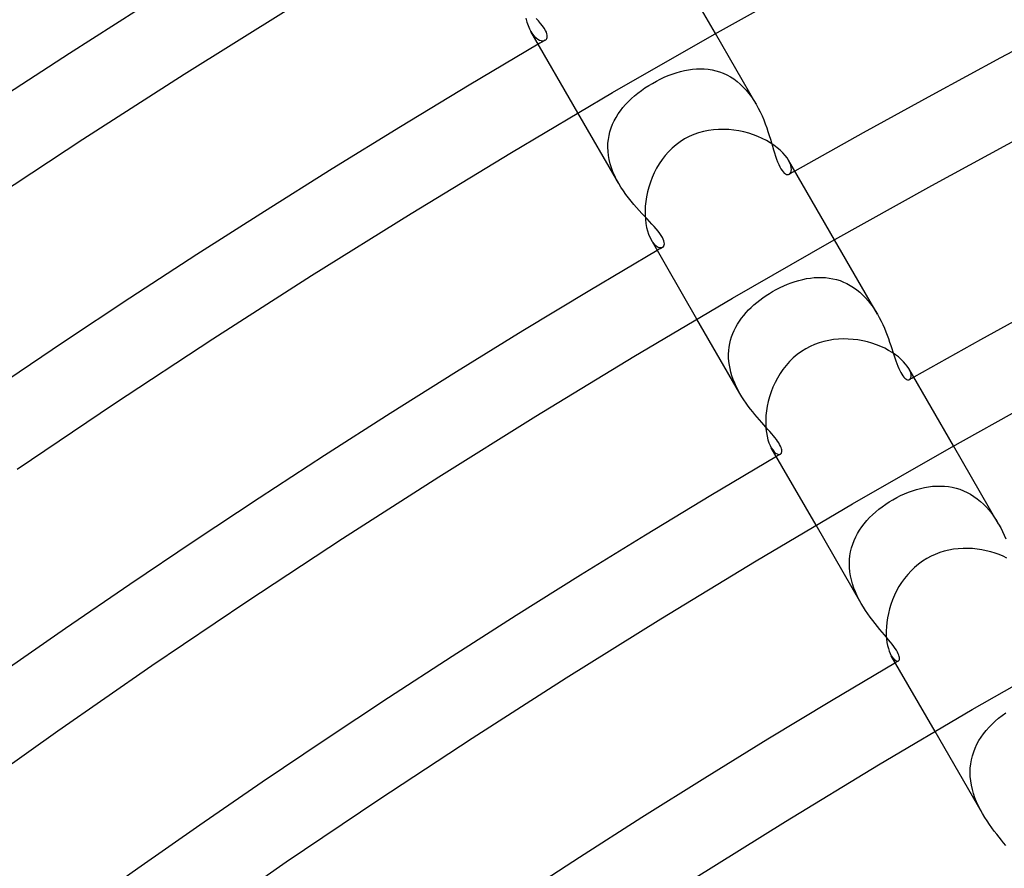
# Model space of a CAD drawing. Header units: millimetres. Extents: x -345 to 345, y -305 to 305.
# Tile 26 of 87: x -138 to -113, y 191 to 213. Entities that reach past the tile are written whole.
import ezdxf

# ---------------------------------------------------------------- set-up
doc = ezdxf.new("R2010")
doc.units = ezdxf.units.MM
doc.layers.add('HIDDEN', color=7, linetype='Continuous')
doc.layers.add('THICK', color=7, linetype='Continuous')

msp = doc.modelspace()

# ---------------------------------------------------------------- linework, layer by layer
at = {"layer": 'HIDDEN'}
for p, q in [((-124.723, 212.623), (-124.783, 212.686)), ((-124.668, 212.56), (-124.723, 212.623)), ((-124.619, 212.499), (-124.668, 212.56)), ((-124.577, 212.44), (-124.619, 212.499)), ((-124.545, 212.385), (-124.577, 212.44)), ((-124.914, 212.358), (-124.872, 212.293)), ((-124.872, 212.293), (-124.828, 212.238)), ((-124.828, 212.238), (-124.784, 212.195)), ((-124.784, 212.195), (-124.74, 212.162)), ((-124.74, 212.162), (-124.697, 212.139)), ((-124.523, 212.338), (-124.545, 212.385)), ((-124.538, 212.149), (-124.524, 212.165)), ((-124.524, 212.165), (-124.513, 212.184)), ((-124.51, 212.297), (-124.523, 212.338)), ((-124.513, 212.184), (-124.506, 212.206)), ((-124.503, 212.261), (-124.51, 212.297)), ((-124.506, 212.206), (-124.503, 212.231)), ((-124.503, 212.231), (-124.503, 212.261)), ((-119.237, 210.524), (-120.264, 212.303)), ((-124.697, 212.139), (-124.656, 212.126)), ((-124.656, 212.126), (-124.618, 212.121)), ((-124.618, 212.121), (-124.584, 212.125)), ((-124.584, 212.125), (-124.555, 212.137)), ((-124.555, 212.137), (-124.538, 212.149)), ((-120.743, 211.413), (-120.643, 211.416)), ((-120.643, 211.416), (-120.544, 211.413)), ((-121.653, 211.155), (-121.553, 211.202)), ((-121.553, 211.202), (-121.452, 211.245)), ((-121.452, 211.245), (-121.35, 211.283)), ((-121.35, 211.283), (-121.249, 211.317)), ((-121.249, 211.317), (-121.147, 211.346)), ((-121.147, 211.346), (-121.046, 211.371)), ((-121.046, 211.371), (-120.944, 211.39)), ((-120.944, 211.39), (-120.844, 211.404)), ((-120.844, 211.404), (-120.743, 211.413)), ((-120.544, 211.413), (-120.446, 211.404)), ((-120.446, 211.404), (-120.349, 211.389)), ((-120.349, 211.389), (-120.253, 211.367)), ((-120.253, 211.367), (-120.158, 211.339)), ((-120.158, 211.339), (-120.066, 211.304)), ((-120.066, 211.304), (-119.975, 211.263)), ((-119.975, 211.263), (-119.887, 211.215)), ((-119.887, 211.215), (-119.801, 211.16)), ((-122.128, 210.87), (-122.038, 210.933)), ((-122.038, 210.933), (-121.945, 210.993)), ((-121.945, 210.993), (-121.85, 211.05)), ((-121.85, 211.05), (-121.752, 211.105)), ((-121.752, 211.105), (-121.653, 211.155)), ((-119.801, 211.16), (-119.718, 211.098)), ((-119.718, 211.098), (-119.637, 211.03)), ((-119.637, 211.03), (-119.561, 210.957)), ((-119.561, 210.957), (-119.488, 210.879)), ((-122.379, 210.666), (-122.299, 210.737)), ((-122.299, 210.737), (-122.215, 210.805)), ((-122.215, 210.805), (-122.128, 210.87)), ((-119.488, 210.879), (-119.419, 210.796)), ((-119.419, 210.796), (-119.354, 210.708)), ((-119.354, 210.708), (-119.293, 210.617)), ((-122.657, 210.36), (-122.594, 210.44)), ((-122.594, 210.44), (-122.526, 210.518)), ((-122.526, 210.518), (-122.454, 210.593)), ((-122.454, 210.593), (-122.379, 210.666)), ((-119.293, 210.617), (-119.236, 210.523)), ((-119.236, 210.523), (-119.183, 210.427)), ((-119.183, 210.427), (-119.134, 210.329)), ((-122.701, 208.524), (-123.728, 210.303)), ((-122.814, 210.106), (-122.767, 210.193)), ((-122.767, 210.193), (-122.714, 210.278)), ((-122.714, 210.278), (-122.657, 210.36)), ((-119.134, 210.329), (-119.088, 210.23)), ((-119.088, 210.23), (-119.046, 210.13)), ((-122.892, 209.925), (-122.856, 210.017)), ((-122.856, 210.017), (-122.814, 210.106)), ((-119.046, 210.13), (-119.007, 210.03)), ((-119.007, 210.03), (-118.971, 209.932)), ((-118.971, 209.932), (-118.938, 209.834)), ((-122.961, 209.637), (-122.945, 209.735)), ((-122.945, 209.735), (-122.922, 209.831)), ((-122.922, 209.831), (-122.892, 209.925)), ((-118.938, 209.834), (-118.907, 209.738)), ((-118.907, 209.738), (-118.878, 209.645)), ((-122.974, 209.437), (-122.971, 209.538)), ((-122.97, 209.334), (-122.974, 209.437)), ((-122.971, 209.538), (-122.961, 209.637)), ((-118.878, 209.645), (-118.851, 209.553)), ((-118.851, 209.553), (-118.824, 209.465)), ((-118.824, 209.465), (-118.799, 209.378)), ((-122.958, 209.231), (-122.97, 209.334)), ((-122.94, 209.128), (-122.958, 209.231)), ((-118.799, 209.378), (-118.773, 209.295)), ((-118.773, 209.295), (-118.748, 209.215)), ((-118.748, 209.215), (-118.722, 209.139)), ((-122.915, 209.025), (-122.94, 209.128)), ((-122.884, 208.922), (-122.915, 209.025)), ((-118.722, 209.139), (-118.696, 209.069)), ((-118.696, 209.069), (-118.669, 209.003)), ((-118.669, 209.003), (-118.642, 208.945)), ((-118.642, 208.945), (-118.614, 208.895)), ((-118.388, 209.046), (-118.42, 209.11)), ((-118.365, 208.986), (-118.388, 209.046)), ((-118.352, 208.931), (-118.365, 208.986)), ((-122.846, 208.82), (-122.884, 208.922)), ((-122.802, 208.719), (-122.846, 208.82)), ((-122.753, 208.62), (-122.802, 208.719)), ((-118.614, 208.895), (-118.585, 208.852)), ((-118.585, 208.852), (-118.557, 208.817)), ((-118.557, 208.817), (-118.529, 208.789)), ((-118.529, 208.789), (-118.501, 208.769)), ((-118.501, 208.769), (-118.473, 208.756)), ((-118.473, 208.756), (-118.447, 208.751)), ((-118.447, 208.751), (-118.423, 208.753)), ((-118.423, 208.753), (-118.402, 208.761)), ((-118.402, 208.761), (-118.379, 208.779)), ((-118.379, 208.779), (-118.363, 208.806)), ((-118.363, 208.806), (-118.352, 208.84)), ((-118.348, 208.882), (-118.352, 208.931)), ((-118.352, 208.84), (-118.348, 208.882)), ((-122.7, 208.523), (-122.753, 208.62)), ((-122.643, 208.429), (-122.7, 208.523)), ((-122.583, 208.337), (-122.643, 208.429)), ((-122.519, 208.247), (-122.583, 208.337)), ((-122.453, 208.16), (-122.519, 208.247)), ((-122.386, 208.077), (-122.453, 208.16)), ((-122.318, 207.996), (-122.386, 208.077)), ((-122.25, 207.918), (-122.318, 207.996)), ((-122.182, 207.842), (-122.25, 207.918)), ((-122.115, 207.77), (-122.182, 207.842)), ((-122.049, 207.7), (-122.115, 207.77)), ((-121.985, 207.633), (-122.049, 207.7)), ((-121.923, 207.567), (-121.985, 207.633)), ((-121.863, 207.503), (-121.923, 207.567)), ((-121.807, 207.441), (-121.863, 207.503)), ((-121.754, 207.381), (-121.807, 207.441)), ((-121.706, 207.323), (-121.754, 207.381)), ((-121.664, 207.267), (-121.706, 207.323)), ((-121.628, 207.215), (-121.664, 207.267)), ((-121.599, 207.166), (-121.628, 207.215)), ((-121.884, 207.11), (-121.845, 207.049)), ((-121.845, 207.049), (-121.804, 207)), ((-121.804, 207), (-121.763, 206.961)), ((-121.763, 206.961), (-121.723, 206.933)), ((-121.577, 207.12), (-121.599, 207.166)), ((-121.561, 207.079), (-121.577, 207.12)), ((-121.574, 206.933), (-121.56, 206.953)), ((-121.552, 207.04), (-121.561, 207.079)), ((-121.56, 206.953), (-121.552, 206.977)), ((-121.549, 207.006), (-121.552, 207.04)), ((-121.552, 206.977), (-121.549, 207.006)), ((-116.182, 205.233), (-117.264, 207.107)), ((-121.723, 206.933), (-121.685, 206.916)), ((-121.685, 206.916), (-121.65, 206.908)), ((-121.65, 206.908), (-121.618, 206.909)), ((-121.618, 206.909), (-121.591, 206.919)), ((-121.591, 206.919), (-121.574, 206.933)), ((-118.541, 205.946), (-118.446, 205.987)), ((-118.446, 205.987), (-118.35, 206.023)), ((-118.35, 206.023), (-118.254, 206.056)), ((-118.254, 206.056), (-118.158, 206.084)), ((-118.158, 206.084), (-118.062, 206.108)), ((-118.062, 206.108), (-117.965, 206.128)), ((-117.965, 206.128), (-117.869, 206.143)), ((-117.869, 206.143), (-117.774, 206.153)), ((-117.774, 206.153), (-117.678, 206.158)), ((-117.678, 206.158), (-117.584, 206.158)), ((-117.584, 206.158), (-117.49, 206.153)), ((-117.49, 206.153), (-117.396, 206.142)), ((-117.396, 206.142), (-117.304, 206.126)), ((-117.304, 206.126), (-117.213, 206.104)), ((-117.213, 206.104), (-117.123, 206.076)), ((-117.123, 206.076), (-117.035, 206.042)), ((-117.035, 206.042), (-116.949, 206.002)), ((-116.949, 206.002), (-116.865, 205.957)), ((-118.986, 205.701), (-118.904, 205.753)), ((-118.904, 205.753), (-118.821, 205.803)), ((-118.821, 205.803), (-118.729, 205.854)), ((-118.729, 205.854), (-118.635, 205.902)), ((-118.635, 205.902), (-118.541, 205.946)), ((-116.865, 205.957), (-116.782, 205.905)), ((-116.782, 205.905), (-116.703, 205.848)), ((-116.703, 205.848), (-116.626, 205.785)), ((-116.626, 205.785), (-116.553, 205.718)), ((-116.553, 205.718), (-116.482, 205.646)), ((-119.361, 205.403), (-119.291, 205.467)), ((-119.291, 205.467), (-119.219, 205.529)), ((-119.219, 205.529), (-119.144, 205.588)), ((-119.144, 205.588), (-119.066, 205.646)), ((-119.066, 205.646), (-118.986, 205.701)), ((-116.482, 205.646), (-116.415, 205.57)), ((-116.415, 205.57), (-116.351, 205.489)), ((-116.351, 205.489), (-116.291, 205.406)), ((-119.55, 205.201), (-119.49, 205.27)), ((-119.49, 205.27), (-119.427, 205.338)), ((-119.427, 205.338), (-119.361, 205.403)), ((-116.291, 205.406), (-116.235, 205.32)), ((-116.235, 205.32), (-116.182, 205.233)), ((-116.182, 205.233), (-116.133, 205.145)), ((-119.646, 203.233), (-120.728, 205.107)), ((-119.75, 204.903), (-119.706, 204.98)), ((-119.706, 204.98), (-119.658, 205.056)), ((-119.658, 205.056), (-119.606, 205.129)), ((-119.606, 205.129), (-119.55, 205.201)), ((-116.133, 205.145), (-116.088, 205.056)), ((-116.088, 205.056), (-116.045, 204.967)), ((-116.045, 204.967), (-116.006, 204.878)), ((-119.855, 204.661), (-119.825, 204.743)), ((-119.825, 204.743), (-119.79, 204.824)), ((-119.79, 204.824), (-119.75, 204.903)), ((-116.006, 204.878), (-115.969, 204.789)), ((-115.969, 204.789), (-115.934, 204.701)), ((-119.916, 204.403), (-119.901, 204.491)), ((-119.901, 204.491), (-119.88, 204.577)), ((-119.88, 204.577), (-119.855, 204.661)), ((-115.934, 204.701), (-115.902, 204.614)), ((-115.902, 204.614), (-115.872, 204.529)), ((-115.872, 204.529), (-115.843, 204.445)), ((-119.931, 204.224), (-119.926, 204.314)), ((-119.93, 204.133), (-119.931, 204.224)), ((-119.926, 204.314), (-119.916, 204.403)), ((-115.843, 204.445), (-115.815, 204.362)), ((-115.815, 204.362), (-115.789, 204.282)), ((-115.789, 204.282), (-115.763, 204.204)), ((-119.924, 204.042), (-119.93, 204.133)), ((-119.912, 203.95), (-119.924, 204.042)), ((-115.763, 204.204), (-115.738, 204.129)), ((-115.738, 204.129), (-115.713, 204.057)), ((-115.713, 204.057), (-115.688, 203.988)), ((-115.688, 203.988), (-115.664, 203.923)), ((-119.895, 203.858), (-119.912, 203.95)), ((-119.873, 203.766), (-119.895, 203.858)), ((-119.846, 203.674), (-119.873, 203.766)), ((-115.664, 203.923), (-115.639, 203.863)), ((-115.639, 203.863), (-115.614, 203.809)), ((-115.614, 203.809), (-115.589, 203.76)), ((-115.589, 203.76), (-115.564, 203.717)), ((-115.362, 203.805), (-115.392, 203.865)), ((-115.342, 203.75), (-115.362, 203.805)), ((-115.332, 203.702), (-115.342, 203.75)), ((-119.814, 203.583), (-119.846, 203.674)), ((-119.777, 203.493), (-119.814, 203.583)), ((-119.737, 203.405), (-119.777, 203.493)), ((-115.564, 203.717), (-115.54, 203.679)), ((-115.54, 203.679), (-115.515, 203.647)), ((-115.515, 203.647), (-115.491, 203.621)), ((-115.491, 203.621), (-115.467, 203.601)), ((-115.467, 203.601), (-115.444, 203.587)), ((-115.444, 203.587), (-115.423, 203.578)), ((-115.423, 203.578), (-115.403, 203.575)), ((-115.403, 203.575), (-115.385, 203.576)), ((-115.385, 203.576), (-115.369, 203.583)), ((-115.369, 203.583), (-115.35, 203.6)), ((-115.35, 203.6), (-115.337, 203.626)), ((-115.337, 203.626), (-115.33, 203.66)), ((-115.33, 203.66), (-115.332, 203.702)), ((-119.693, 203.318), (-119.737, 203.405)), ((-119.646, 203.233), (-119.693, 203.318)), ((-119.596, 203.15), (-119.646, 203.233)), ((-119.544, 203.07), (-119.596, 203.15)), ((-119.491, 202.991), (-119.544, 203.07)), ((-119.436, 202.915), (-119.491, 202.991)), ((-119.38, 202.841), (-119.436, 202.915)), ((-119.323, 202.77), (-119.38, 202.841)), ((-119.266, 202.7), (-119.323, 202.77)), ((-119.209, 202.633), (-119.266, 202.7)), ((-119.152, 202.567), (-119.209, 202.633)), ((-119.097, 202.504), (-119.152, 202.567)), ((-119.042, 202.443), (-119.097, 202.504)), ((-118.99, 202.384), (-119.042, 202.443)), ((-118.939, 202.327), (-118.99, 202.384)), ((-118.89, 202.272), (-118.939, 202.327)), ((-118.845, 202.219), (-118.89, 202.272)), ((-118.802, 202.168), (-118.845, 202.219)), ((-118.763, 202.119), (-118.802, 202.168)), ((-118.727, 202.072), (-118.763, 202.119)), ((-118.696, 202.027), (-118.727, 202.072)), ((-118.668, 201.985), (-118.696, 202.027)), ((-118.856, 201.865), (-118.82, 201.809)), ((-118.82, 201.809), (-118.782, 201.764)), ((-118.782, 201.764), (-118.745, 201.731)), ((-118.644, 201.945), (-118.668, 201.985)), ((-118.625, 201.908), (-118.644, 201.945)), ((-118.61, 201.872), (-118.625, 201.908)), ((-118.599, 201.84), (-118.61, 201.872)), ((-118.601, 201.726), (-118.594, 201.743)), ((-118.592, 201.811), (-118.599, 201.84)), ((-118.594, 201.743), (-118.59, 201.762)), ((-118.589, 201.785), (-118.592, 201.811)), ((-118.59, 201.762), (-118.589, 201.785)), ((-113.126, 199.939), (-114.264, 201.91)), ((-118.745, 201.731), (-118.709, 201.709)), ((-118.709, 201.709), (-118.676, 201.697)), ((-118.676, 201.697), (-118.647, 201.696)), ((-118.647, 201.696), (-118.623, 201.704)), ((-118.623, 201.704), (-118.611, 201.714)), ((-118.611, 201.714), (-118.601, 201.726)), ((-115.396, 200.743), (-115.296, 200.78)), ((-115.296, 200.78), (-115.195, 200.812)), ((-115.195, 200.812), (-115.094, 200.84)), ((-115.094, 200.84), (-114.993, 200.862)), ((-114.993, 200.862), (-114.891, 200.88)), ((-114.891, 200.88), (-114.791, 200.892)), ((-114.791, 200.892), (-114.69, 200.899)), ((-114.69, 200.899), (-114.59, 200.9)), ((-114.59, 200.9), (-114.491, 200.896)), ((-114.491, 200.896), (-114.393, 200.885)), ((-114.393, 200.885), (-114.296, 200.869)), ((-114.296, 200.869), (-114.2, 200.846)), ((-114.2, 200.846), (-114.105, 200.817)), ((-114.105, 200.817), (-114.012, 200.782)), ((-114.012, 200.782), (-113.921, 200.74)), ((-115.971, 200.44), (-115.881, 200.499)), ((-115.881, 200.499), (-115.79, 200.554)), ((-115.79, 200.554), (-115.693, 200.607)), ((-115.693, 200.607), (-115.595, 200.657)), ((-115.595, 200.657), (-115.496, 200.702)), ((-115.496, 200.702), (-115.396, 200.743)), ((-113.921, 200.74), (-113.833, 200.692)), ((-113.833, 200.692), (-113.747, 200.638)), ((-113.747, 200.638), (-113.665, 200.578)), ((-113.665, 200.578), (-113.584, 200.513)), ((-113.584, 200.513), (-113.507, 200.441)), ((-116.224, 200.246), (-116.143, 200.314)), ((-116.143, 200.314), (-116.059, 200.378)), ((-116.059, 200.378), (-115.971, 200.44)), ((-113.507, 200.441), (-113.434, 200.366)), ((-113.434, 200.366), (-113.365, 200.287)), ((-113.365, 200.287), (-113.299, 200.204)), ((-116.512, 199.95), (-116.446, 200.028)), ((-116.446, 200.028), (-116.376, 200.103)), ((-116.376, 200.103), (-116.302, 200.176)), ((-116.302, 200.176), (-116.224, 200.246)), ((-113.299, 200.204), (-113.237, 200.117)), ((-113.237, 200.117), (-113.179, 200.028)), ((-113.179, 200.028), (-113.125, 199.938)), ((-116.59, 197.939), (-117.728, 199.91)), ((-116.681, 199.702), (-116.63, 199.787)), ((-116.63, 199.787), (-116.573, 199.87)), ((-116.573, 199.87), (-116.512, 199.95)), ((-113.125, 199.938), (-113.074, 199.846)), ((-113.074, 199.846), (-113.027, 199.755)), ((-113.027, 199.755), (-112.983, 199.663)), ((-116.804, 199.433), (-116.769, 199.525)), ((-116.769, 199.525), (-116.728, 199.615)), ((-116.728, 199.615), (-116.681, 199.702)), ((-112.983, 199.663), (-112.942, 199.571)), ((-116.857, 199.242), (-116.833, 199.339)), ((-116.833, 199.339), (-116.804, 199.433)), ((-116.888, 198.944), (-116.884, 199.045)), ((-116.884, 199.045), (-116.874, 199.144)), ((-116.874, 199.144), (-116.857, 199.242)), ((-116.885, 198.842), (-116.888, 198.944)), ((-116.875, 198.739), (-116.885, 198.842)), ((-116.859, 198.635), (-116.875, 198.739)), ((-116.837, 198.532), (-116.859, 198.635)), ((-116.808, 198.43), (-116.837, 198.532)), ((-116.774, 198.329), (-116.808, 198.43)), ((-116.735, 198.229), (-116.774, 198.329)), ((-116.69, 198.13), (-116.735, 198.229)), ((-116.641, 198.033), (-116.69, 198.13)), ((-116.589, 197.938), (-116.641, 198.033)), ((-116.535, 197.848), (-116.589, 197.938)), ((-116.478, 197.759), (-116.535, 197.848)), ((-116.419, 197.674), (-116.478, 197.759)), ((-116.359, 197.591), (-116.419, 197.674)), ((-116.298, 197.51), (-116.359, 197.591)), ((-116.237, 197.433), (-116.298, 197.51)), ((-116.176, 197.358), (-116.237, 197.433)), ((-116.117, 197.286), (-116.176, 197.358)), ((-116.059, 197.217), (-116.117, 197.286)), ((-116.003, 197.15), (-116.059, 197.217)), ((-115.949, 197.086), (-116.003, 197.15)), ((-115.898, 197.024), (-115.949, 197.086)), ((-115.851, 196.965), (-115.898, 197.024)), ((-115.807, 196.91), (-115.851, 196.965)), ((-115.768, 196.856), (-115.807, 196.91)), ((-115.733, 196.806), (-115.768, 196.856)), ((-115.702, 196.759), (-115.733, 196.806)), ((-115.83, 196.623), (-115.796, 196.571)), ((-115.796, 196.571), (-115.762, 196.532)), ((-115.762, 196.532), (-115.729, 196.505)), ((-115.677, 196.714), (-115.702, 196.759)), ((-115.656, 196.673), (-115.677, 196.714)), ((-115.641, 196.637), (-115.656, 196.673)), ((-115.631, 196.604), (-115.641, 196.637)), ((-115.626, 196.576), (-115.631, 196.604)), ((-115.631, 196.514), (-115.626, 196.53)), ((-115.624, 196.551), (-115.626, 196.576)), ((-115.626, 196.53), (-115.624, 196.551)), ((-115.729, 196.505), (-115.698, 196.49)), ((-115.698, 196.49), (-115.672, 196.486)), ((-115.672, 196.486), (-115.65, 196.492)), ((-115.65, 196.492), (-115.639, 196.501)), ((-115.639, 196.501), (-115.631, 196.514)), ((-113.211, 194.975), (-113.127, 195.047)), ((-113.127, 195.047), (-113.039, 195.116)), ((-113.039, 195.116), (-112.948, 195.181)), ((-113.438, 194.741), (-113.367, 194.822)), ((-113.367, 194.822), (-113.291, 194.9)), ((-113.291, 194.9), (-113.211, 194.975)), ((-113.531, 192.642), (-114.728, 194.714)), ((-113.622, 194.482), (-113.566, 194.571)), ((-113.566, 194.571), (-113.504, 194.657)), ((-113.504, 194.657), (-113.438, 194.741)), ((-113.754, 194.199), (-113.716, 194.295)), ((-113.716, 194.295), (-113.672, 194.39)), ((-113.672, 194.39), (-113.622, 194.482)), ((-113.811, 193.999), (-113.786, 194.1)), ((-113.786, 194.1), (-113.754, 194.199)), ((-113.84, 193.791), (-113.829, 193.896)), ((-113.829, 193.896), (-113.811, 193.999)), ((-113.843, 193.684), (-113.84, 193.791)), ((-113.84, 193.577), (-113.843, 193.684)), ((-113.83, 193.469), (-113.84, 193.577)), ((-113.812, 193.362), (-113.83, 193.469)), ((-113.788, 193.254), (-113.812, 193.362)), ((-113.758, 193.148), (-113.788, 193.254)), ((-113.722, 193.042), (-113.758, 193.148)), ((-113.68, 192.938), (-113.722, 193.042)), ((-113.634, 192.837), (-113.68, 192.938)), ((-113.584, 192.738), (-113.634, 192.837)), ((-113.531, 192.642), (-113.584, 192.738)), ((-113.474, 192.547), (-113.531, 192.642)), ((-113.416, 192.456), (-113.474, 192.547)), ((-113.356, 192.368), (-113.416, 192.456)), ((-113.295, 192.283), (-113.356, 192.368)), ((-113.234, 192.201), (-113.295, 192.283)), ((-113.174, 192.122), (-113.234, 192.201)), ((-113.115, 192.047), (-113.174, 192.122)), ((-113.057, 191.974), (-113.115, 192.047)), ((-113.001, 191.904), (-113.057, 191.974)), ((-112.947, 191.836), (-113.001, 191.904))]:
    msp.add_line(p, q, dxfattribs=at)
for radius, start, end in [(246, 120.41906, 120.46581), (240, 119.52255, 119.56036), (240, 120.43968, 120.4775), (234, 119.51029, 119.54008), (234, 120.45996, 120.4897), (228, 120.47996, 120.50259)]:
    msp.add_arc((0, 0), radius, start, end, dxfattribs=at)
at = {"layer": 'THICK'}
for p, q in [((-120.264, 212.303), (-121.45, 214.358)), ((-120.287, 212.29), (-117.703, 213.733)), ((-133.649, 211.277), (-131.077, 212.882)), ((-125.037, 212.69), (-125.013, 212.594)), ((-125.013, 212.594), (-124.984, 212.506)), ((-124.984, 212.506), (-124.951, 212.427)), ((-124.951, 212.427), (-124.914, 212.358)), ((-123.728, 210.303), (-124.914, 212.358)), ((-122.853, 210.815), (-120.287, 212.29)), ((-136.202, 209.64), (-133.649, 211.277)), ((-125.401, 209.31), (-122.853, 210.815)), ((-120.926, 209.707), (-121.04, 209.647)), ((-120.808, 209.759), (-120.926, 209.707)), ((-120.687, 209.801), (-120.808, 209.759)), ((-120.563, 209.836), (-120.687, 209.801)), ((-120.437, 209.861), (-120.563, 209.836)), ((-120.31, 209.879), (-120.437, 209.861)), ((-120.182, 209.888), (-120.31, 209.879)), ((-120.053, 209.89), (-120.182, 209.888)), ((-119.925, 209.884), (-120.053, 209.89)), ((-119.797, 209.871), (-119.925, 209.884)), ((-119.671, 209.851), (-119.797, 209.871)), ((-119.547, 209.824), (-119.671, 209.851)), ((-119.425, 209.792), (-119.547, 209.824)), ((-119.307, 209.753), (-119.425, 209.792)), ((-119.192, 209.709), (-119.307, 209.753)), ((-119.083, 209.661), (-119.192, 209.709)), ((-114.809, 208.477), (-112.272, 209.855)), ((-138.735, 207.973), (-136.202, 209.64)), ((-121.254, 209.501), (-121.352, 209.417)), ((-121.15, 209.578), (-121.254, 209.501)), ((-121.04, 209.647), (-121.15, 209.578)), ((-118.978, 209.607), (-119.083, 209.661)), ((-118.88, 209.55), (-118.978, 209.607)), ((-118.789, 209.49), (-118.88, 209.55)), ((-118.706, 209.427), (-118.789, 209.49)), ((-127.931, 207.773), (-125.401, 209.31)), ((-121.529, 209.229), (-121.608, 209.127)), ((-121.444, 209.326), (-121.529, 209.229)), ((-121.352, 209.417), (-121.444, 209.326)), ((-118.631, 209.363), (-118.706, 209.427)), ((-118.564, 209.298), (-118.631, 209.363)), ((-118.507, 209.234), (-118.564, 209.298)), ((-118.459, 209.171), (-118.507, 209.234)), ((-121.68, 209.02), (-121.746, 208.909)), ((-121.608, 209.127), (-121.68, 209.02)), ((-118.42, 209.11), (-118.459, 209.171)), ((-117.264, 207.107), (-118.421, 209.11)), ((-121.805, 208.795), (-121.857, 208.677)), ((-121.746, 208.909), (-121.805, 208.795)), ((-121.902, 208.558), (-121.941, 208.437)), ((-121.857, 208.677), (-121.902, 208.558)), ((-117.329, 207.07), (-114.809, 208.477)), ((-121.999, 208.193), (-122.018, 208.073)), ((-121.974, 208.315), (-121.999, 208.193)), ((-121.941, 208.437), (-121.974, 208.315)), ((-122.03, 207.954), (-122.036, 207.837)), ((-122.018, 208.073), (-122.03, 207.954)), ((-130.442, 206.206), (-127.931, 207.773)), ((-122.036, 207.837), (-122.035, 207.724)), ((-122.035, 207.724), (-122.029, 207.615)), ((-122.029, 207.615), (-122.016, 207.513)), ((-122.016, 207.513), (-121.998, 207.417)), ((-121.998, 207.417), (-121.975, 207.328)), ((-121.975, 207.328), (-121.948, 207.246)), ((-121.948, 207.246), (-121.918, 207.174)), ((-121.918, 207.174), (-121.884, 207.11)), ((-120.728, 205.107), (-121.885, 207.11)), ((-119.832, 205.631), (-117.329, 207.07)), ((-132.933, 204.609), (-130.442, 206.206)), ((-122.318, 204.163), (-119.832, 205.631)), ((-135.405, 202.981), (-132.933, 204.609)), ((-117.647, 204.509), (-117.764, 204.467)), ((-117.529, 204.544), (-117.647, 204.509)), ((-117.408, 204.571), (-117.529, 204.544)), ((-117.285, 204.591), (-117.408, 204.571)), ((-117.162, 204.602), (-117.285, 204.591)), ((-117.038, 204.607), (-117.162, 204.602)), ((-116.915, 204.605), (-117.038, 204.607)), ((-116.792, 204.596), (-116.915, 204.605)), ((-116.67, 204.581), (-116.792, 204.596)), ((-116.549, 204.559), (-116.67, 204.581)), ((-116.431, 204.531), (-116.549, 204.559)), ((-116.317, 204.499), (-116.431, 204.531)), ((-116.205, 204.461), (-116.317, 204.499)), ((-118.097, 204.289), (-118.202, 204.212)), ((-117.986, 204.358), (-118.097, 204.289)), ((-117.877, 204.416), (-117.986, 204.358)), ((-117.764, 204.467), (-117.877, 204.416)), ((-116.098, 204.418), (-116.205, 204.461)), ((-115.996, 204.371), (-116.098, 204.418)), ((-115.898, 204.319), (-115.996, 204.371)), ((-115.808, 204.265), (-115.898, 204.319)), ((-115.724, 204.209), (-115.808, 204.265)), ((-124.785, 202.664), (-122.318, 204.163)), ((-118.393, 204.037), (-118.48, 203.94)), ((-118.301, 204.128), (-118.393, 204.037)), ((-118.202, 204.212), (-118.301, 204.128)), ((-115.649, 204.152), (-115.724, 204.209)), ((-115.581, 204.093), (-115.649, 204.152)), ((-115.52, 204.033), (-115.581, 204.093)), ((-115.469, 203.975), (-115.52, 204.033)), ((-115.427, 203.919), (-115.469, 203.975)), ((-118.633, 203.732), (-118.699, 203.621)), ((-118.56, 203.838), (-118.633, 203.732)), ((-118.48, 203.94), (-118.56, 203.838)), ((-115.392, 203.865), (-115.427, 203.919)), ((-114.264, 201.91), (-115.392, 203.865)), ((-118.759, 203.507), (-118.812, 203.39)), ((-118.699, 203.621), (-118.759, 203.507)), ((-118.859, 203.271), (-118.898, 203.151)), ((-118.812, 203.39), (-118.859, 203.271)), ((-137.857, 201.324), (-135.405, 202.981)), ((-118.931, 203.031), (-118.958, 202.91)), ((-118.898, 203.151), (-118.931, 203.031)), ((-114.372, 201.849), (-111.915, 203.222)), ((-118.977, 202.791), (-118.99, 202.674)), ((-118.958, 202.91), (-118.977, 202.791)), ((-127.234, 201.135), (-124.785, 202.664)), ((-118.99, 202.674), (-118.996, 202.56)), ((-118.996, 202.56), (-118.996, 202.449)), ((-118.996, 202.449), (-118.99, 202.344)), ((-118.99, 202.344), (-118.978, 202.245)), ((-118.978, 202.245), (-118.961, 202.153)), ((-118.961, 202.153), (-118.94, 202.068)), ((-118.94, 202.068), (-118.915, 201.992)), ((-118.915, 201.992), (-118.887, 201.924)), ((-118.887, 201.924), (-118.856, 201.865)), ((-117.728, 199.91), (-118.856, 201.865)), ((-116.811, 200.447), (-114.372, 201.849)), ((-129.664, 199.577), (-127.234, 201.135)), ((-119.234, 199.016), (-116.811, 200.447)), ((-132.076, 197.99), (-129.664, 199.577)), ((-114.379, 199.283), (-114.495, 199.255)), ((-114.261, 199.304), (-114.379, 199.283)), ((-114.142, 199.318), (-114.261, 199.304)), ((-114.023, 199.326), (-114.142, 199.318)), ((-113.904, 199.327), (-114.023, 199.326)), ((-113.785, 199.321), (-113.904, 199.327)), ((-113.668, 199.31), (-113.785, 199.321)), ((-113.551, 199.293), (-113.668, 199.31)), ((-113.437, 199.27), (-113.551, 199.293)), ((-113.325, 199.242), (-113.437, 199.27)), ((-121.639, 197.555), (-119.234, 199.016)), ((-114.934, 199.072), (-115.042, 199.005)), ((-114.829, 199.128), (-114.934, 199.072)), ((-114.721, 199.177), (-114.829, 199.128)), ((-114.609, 199.22), (-114.721, 199.177)), ((-114.495, 199.255), (-114.609, 199.22)), ((-113.216, 199.209), (-113.325, 199.242)), ((-113.111, 199.172), (-113.216, 199.209)), ((-113.011, 199.13), (-113.111, 199.172)), ((-112.915, 199.085), (-113.011, 199.13)), ((-115.333, 198.762), (-115.418, 198.67)), ((-115.242, 198.849), (-115.333, 198.762)), ((-115.145, 198.93), (-115.242, 198.849)), ((-115.042, 199.005), (-115.145, 198.93)), ((-115.497, 198.572), (-115.57, 198.471)), ((-115.418, 198.67), (-115.497, 198.572)), ((-115.637, 198.365), (-115.697, 198.256)), ((-115.57, 198.471), (-115.637, 198.365)), ((-115.799, 198.032), (-115.841, 197.917)), ((-115.751, 198.145), (-115.799, 198.032)), ((-115.697, 198.256), (-115.751, 198.145)), ((-134.467, 196.373), (-132.076, 197.99)), ((-115.876, 197.802), (-115.905, 197.687)), ((-115.841, 197.917), (-115.876, 197.802)), ((-124.027, 196.065), (-121.639, 197.555)), ((-115.927, 197.573), (-115.944, 197.461)), ((-115.905, 197.687), (-115.927, 197.573)), ((-115.954, 197.352), (-115.958, 197.246)), ((-115.944, 197.461), (-115.954, 197.352)), ((-115.958, 197.246), (-115.957, 197.145)), ((-115.957, 197.145), (-115.95, 197.048)), ((-115.95, 197.048), (-115.939, 196.958)), ((-115.939, 196.958), (-115.923, 196.876)), ((-115.923, 196.876), (-115.904, 196.801)), ((-115.904, 196.801), (-115.881, 196.733)), ((-115.881, 196.733), (-115.856, 196.674)), ((-115.856, 196.674), (-115.83, 196.623)), ((-114.728, 194.714), (-115.83, 196.623)), ((-113.79, 195.263), (-111.414, 196.629)), ((-136.839, 194.728), (-134.467, 196.373)), ((-126.396, 194.546), (-124.027, 196.065)), ((-116.15, 193.869), (-113.79, 195.263)), ((-139.191, 193.054), (-136.839, 194.728)), ((-128.746, 192.999), (-126.396, 194.546)), ((-118.493, 192.446), (-116.15, 193.869)), ((-131.077, 191.423), (-128.746, 192.999)), ((-120.819, 190.994), (-118.493, 192.446)), ((-133.39, 189.819), (-131.077, 191.423))]:
    msp.add_line(p, q, dxfattribs=at)
for radius, start, end in [(240, 60.47747, 119.52255), (234, 60.48973, 119.51029), (270, 120.42444, 179.57557), (264, 120.43407, 179.56595), (258, 120.44415, 179.55586), (252, 120.45475, 179.54526), (246, 120.46581, 179.53415), (240, 120.4775, 179.52252), (234, 120.4897, 179.51031), (228, 120.50259, 179.49742)]:
    msp.add_arc((0, 0), radius, start, end, dxfattribs=at)

doc.saveas('drawing.dxf')
